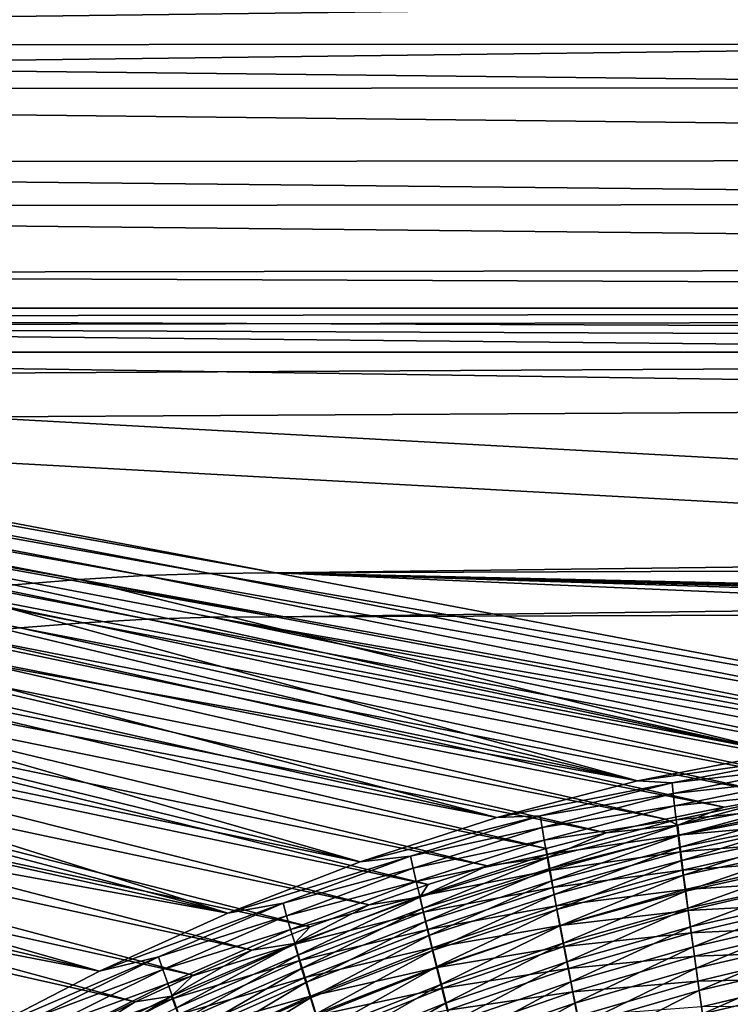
# Model space of a CAD drawing. Header units: metres. Extents: x -900 to 900, y -400 to 400.
# Tile 90 of 253: x -508 to -460, y 267 to 333. Entities that reach past the tile are written whole.
import ezdxf

# ---------------------------------------------------------------- set-up
doc = ezdxf.new("R2010")
doc.units = ezdxf.units.M

msp = doc.modelspace()

# ---------------------------------------------------------------- linework, layer by layer
at = {"layer": 'top'}
for points in [[(-665.332031, 331.521759, -87.090416), (-699.821045, 339.873474, -34.248688), (-0.734328, 339.873474, -34.248688)], [(-665.332031, 331.521759, -87.090416), (-0.734328, 339.873474, -34.248688), (-0.734328, 331.785187, -85.375465)], [(-0.734328, 336.912384, -33.767075), (-699.821045, 336.912384, -33.767075), (-665.351807, 328.560974, -86.605949)], [(-665.351807, 328.560974, -86.605949), (-0.734328, 328.819641, -84.922119), (-0.734328, 336.912384, -33.767075)], [(-0.734328, 324.140137, -136.572845), (-665.332031, 331.521759, -87.090416), (-0.734328, 331.785187, -85.375465)], [(-630.377197, 323.53772, -140.740814), (-665.332031, 331.521759, -87.090416), (-0.734328, 324.140137, -136.572845)], [(-0.734328, 321.170319, -136.148438), (-0.734328, 328.819641, -84.922119), (-665.351807, 328.560974, -86.605949)], [(-630.41095, 320.575531, -140.263382), (-0.734328, 321.170319, -136.148438), (-665.351807, 328.560974, -86.605949)], [(-0.734328, 316.939209, -187.835037), (-630.377197, 323.53772, -140.740814), (-0.734328, 324.140137, -136.572845)], [(-595.426453, 316.041077, -194.464172), (-630.377197, 323.53772, -140.740814), (-0.734328, 316.939209, -187.835037)], [(-0.734328, 313.965668, -187.437561), (-0.734328, 321.170319, -136.148438), (-630.41095, 320.575531, -140.263382)], [(-595.473328, 313.077728, -193.991104), (-0.734328, 313.965668, -187.437561), (-630.41095, 320.575531, -140.263382)], [(-0.734328, 313.707611, -211.955231), (-595.426453, 316.041077, -194.464172), (-0.734328, 316.939209, -187.835037)], [(-0.734328, 313.707611, -211.955231), (-584.056824, 313.707733, -211.954468), (-595.426453, 316.041077, -194.464172)], [(-0.734328, 310.733368, -211.562912), (-0.734328, 313.965668, -187.437561), (-595.473328, 313.077728, -193.991104)], [(-577.950684, 312.475922, -221.350586), (-584.056824, 313.707733, -211.954468), (-0.734328, 313.707611, -211.955231)], [(-0.734328, 310.183228, -239.156265), (-577.950684, 312.475922, -221.350586), (-0.734328, 313.707611, -211.955231)], [(-584.056824, 310.73349, -211.562149), (-0.734328, 310.733368, -211.562912), (-595.473328, 313.077728, -193.991104)], [(-350.277679, 310.183228, -239.156265), (-577.950684, 312.475922, -221.350586), (-0.734328, 310.183228, -239.156265)], [(-560.476746, 309.032806, -248.254044), (-577.950684, 312.475922, -221.350586), (-350.277679, 310.183228, -239.156265)], [(-560.523621, 306.053986, -247.80101), (-350.277679, 307.274475, -238.791992), (-584.056824, 310.73349, -211.562149)], [(-350.277679, 307.274475, -238.791992), (-0.734328, 310.733368, -211.562912), (-584.056824, 310.73349, -211.562149)], [(-560.476746, 309.032806, -248.254044), (-350.277679, 310.183228, -239.156265), (-350.277679, 297.508423, -341.914429)], [(-560.476746, 309.032806, -248.254044), (-490.559723, 295.788666, -355.920624), (-564.582886, 308.988403, -248.218857)], [(-490.559723, 295.788666, -355.920624), (-560.476746, 309.032806, -248.254044), (-350.277679, 297.508423, -341.914429)], [(-572.774475, 308.607025, -248.144714), (-503.894073, 295.327271, -355.758698), (-576.855164, 308.270081, -248.105911)], [(-568.682922, 308.846497, -248.182388), (-499.455353, 295.587982, -355.813049), (-572.774475, 308.607025, -248.144714)], [(-499.455353, 295.587982, -355.813049), (-503.894073, 295.327271, -355.758698), (-572.774475, 308.607025, -248.144714)], [(-564.582886, 308.988403, -248.218857), (-495.009674, 295.741791, -355.867035), (-568.682922, 308.846497, -248.182388)], [(-495.009674, 295.741791, -355.867035), (-499.455353, 295.587982, -355.813049), (-568.682922, 308.846497, -248.182388)], [(-490.559723, 295.788666, -355.920624), (-495.009674, 295.741791, -355.867035), (-564.582886, 308.988403, -248.218857)], [(-503.894073, 295.327271, -355.758698), (-508.323181, 294.959656, -355.704041), (-576.855164, 308.270081, -248.105911)], [(-350.277679, 294.524323, -341.557617), (-350.277679, 307.274475, -238.791992), (-560.523621, 306.053986, -247.80101)], [(-568.523743, 305.900177, -247.641144), (-572.516846, 305.67514, -247.560181), (-503.598602, 292.388824, -355.226379)], [(-564.526062, 306.03067, -247.721588), (-568.523743, 305.900177, -247.641144), (-499.262665, 292.634552, -355.324463)], [(-499.262665, 292.634552, -355.324463), (-568.523743, 305.900177, -247.641144), (-503.598602, 292.388824, -355.226379)], [(-490.579742, 292.788635, -355.518707), (-560.523621, 306.053986, -247.80101), (-564.526062, 306.03067, -247.721588)], [(-490.579742, 292.788635, -355.518707), (-564.526062, 306.03067, -247.721588), (-494.922607, 292.776733, -355.422913)], [(-494.922607, 292.776733, -355.422913), (-564.526062, 306.03067, -247.721588), (-499.262665, 292.634552, -355.324463)], [(-490.579742, 292.788635, -355.518707), (-350.277679, 294.524323, -341.557617), (-560.523621, 306.053986, -247.80101)], [(-572.516846, 305.67514, -247.560181), (-576.501587, 305.355957, -247.478745), (-507.927399, 292.039734, -355.128662)], [(-507.927399, 292.039734, -355.128662), (-576.501587, 305.355957, -247.478745), (-512.246155, 291.587463, -355.031403)], [(-503.598602, 292.388824, -355.226379), (-572.516846, 305.67514, -247.560181), (-507.927399, 292.039734, -355.128662)], [(-490.559723, 295.788666, -355.920624), (-350.277679, 297.508423, -341.914429), (-0.734328, 297.508423, -341.914429)], [(-0.734328, 297.508423, -341.914429), (-0.734328, 284.889893, -444.684113), (-490.559723, 295.788666, -355.920624)], [(-495.009674, 295.741791, -355.867035), (-441.235718, 285.274139, -440.829742), (-499.455353, 295.587982, -355.813049)], [(-490.559723, 295.788666, -355.920624), (-436.16037, 285.503845, -439.683838), (-495.009674, 295.741791, -355.867035)], [(-436.16037, 285.503845, -439.683838), (-441.235718, 285.274139, -440.829742), (-495.009674, 295.741791, -355.867035)], [(-0.734328, 284.889893, -444.684113), (-51.480598, 284.889893, -444.684113), (-490.559723, 295.788666, -355.920624)], [(-490.559723, 295.788666, -355.920624), (-51.480598, 284.889893, -444.684113), (-99.57016, 284.905273, -444.558716)], [(-99.57016, 284.905273, -444.558716), (-147.658585, 284.948761, -444.20462), (-490.559723, 295.788666, -355.920624)], [(-147.658585, 284.948761, -444.20462), (-243.830444, 285.09613, -443.004456), (-490.559723, 295.788666, -355.920624)], [(-490.559723, 295.788666, -355.920624), (-243.830444, 285.09613, -443.004456), (-436.16037, 285.503845, -439.683838)], [(-503.894073, 295.327271, -355.758698), (-456.245483, 283.58139, -444.066681), (-508.323181, 294.959656, -355.704041)], [(-499.455353, 295.587982, -355.813049), (-446.278656, 284.873779, -441.943024), (-503.894073, 295.327271, -355.758698)], [(-446.278656, 284.873779, -441.943024), (-456.245483, 283.58139, -444.066681), (-503.894073, 295.327271, -355.758698)], [(-441.235718, 285.274139, -440.829742), (-446.278656, 284.873779, -441.943024), (-499.455353, 295.587982, -355.813049)], [(-466.016052, 281.670502, -446.044952), (-517.142151, 293.904297, -355.594025), (-512.740112, 294.48526, -355.649139)], [(-508.323181, 294.959656, -355.704041), (-456.245483, 283.58139, -444.066681), (-512.740112, 294.48526, -355.649139)], [(-512.740112, 294.48526, -355.649139), (-456.245483, 283.58139, -444.066681), (-466.016052, 281.670502, -446.044952)], [(-0.734328, 294.453064, -341.548859), (-350.277679, 294.524323, -341.557617), (-490.579742, 292.788635, -355.518707)], [(-436.16037, 282.526184, -439.318207), (-0.734328, 294.453064, -341.548859), (-490.579742, 292.788635, -355.518707)], [(-466.016052, 281.670502, -446.044952), (-521.526733, 293.21698, -355.538727), (-517.142151, 293.904297, -355.594025)], [(-525.891235, 292.423645, -355.483307), (-521.526733, 293.21698, -355.538727), (-466.016052, 281.670502, -446.044952)], [(-530.233032, 291.524658, -355.427856), (-525.891235, 292.423645, -355.483307), (-475.550812, 279.189728, -447.868408)], [(-475.550812, 279.189728, -447.868408), (-525.891235, 292.423645, -355.483307), (-466.016052, 281.670502, -446.044952)], [(-507.927399, 292.039734, -355.128662), (-451.84906, 281.2547, -442.657562), (-503.598602, 292.388824, -355.226379)], [(-503.598602, 292.388824, -355.226379), (-447.810059, 281.743347, -441.822235), (-499.262665, 292.634552, -355.324463)], [(-451.84906, 281.2547, -442.657562), (-447.810059, 281.743347, -441.822235), (-503.598602, 292.388824, -355.226379)], [(-499.262665, 292.634552, -355.324463), (-443.851227, 282.113922, -440.986816), (-494.922607, 292.776733, -355.422913)], [(-447.810059, 281.743347, -441.822235), (-443.851227, 282.113922, -440.986816), (-499.262665, 292.634552, -355.324463)], [(-436.16037, 282.526184, -439.318207), (-490.579742, 292.788635, -355.518707), (-494.922607, 292.776733, -355.422913)], [(-443.851227, 282.113922, -440.986816), (-439.969177, 282.372925, -440.151886), (-494.922607, 292.776733, -355.422913)], [(-494.922607, 292.776733, -355.422913), (-439.969177, 282.372925, -440.151886), (-436.16037, 282.526184, -439.318207)], [(-512.246155, 291.587463, -355.031403), (-455.971893, 280.640747, -443.491974), (-507.927399, 292.039734, -355.128662)], [(-455.971893, 280.640747, -443.491974), (-451.84906, 281.2547, -442.657562), (-507.927399, 292.039734, -355.128662)], [(-534.549561, 290.520477, -355.372345), (-530.233032, 291.524658, -355.427856), (-475.550812, 279.189728, -447.868408)], [(-520.844238, 290.373688, -354.838562), (-464.112976, 279.08609, -445.083496), (-516.552551, 291.032104, -354.934662)], [(-516.552551, 291.032104, -354.934662), (-460.133179, 279.902985, -444.314972), (-512.246155, 291.587463, -355.031403)], [(-464.112976, 279.08609, -445.083496), (-460.133179, 279.902985, -444.314972), (-516.552551, 291.032104, -354.934662)], [(-460.133179, 279.902985, -444.314972), (-455.971893, 280.640747, -443.491974), (-512.246155, 291.587463, -355.031403)], [(-484.823364, 276.185059, -449.536957), (-538.838257, 289.411652, -355.316864), (-534.549561, 290.520477, -355.372345)], [(-475.550812, 279.189728, -447.868408), (-484.823364, 276.185059, -449.536957), (-534.549561, 290.520477, -355.372345)], [(-525.11908, 289.612335, -354.743195), (-468.145172, 278.146912, -445.843018), (-520.844238, 290.373688, -354.838562)], [(-468.145172, 278.146912, -445.843018), (-464.112976, 279.08609, -445.083496), (-520.844238, 290.373688, -354.838562)], [(-538.838257, 289.411652, -355.316864), (-484.823364, 276.185059, -449.536957), (-543.096619, 288.19873, -355.261475)], [(-529.374756, 288.748077, -354.648651), (-472.204041, 277.087616, -446.587646), (-525.11908, 289.612335, -354.743195)], [(-472.204041, 277.087616, -446.587646), (-468.145172, 278.146912, -445.843018), (-525.11908, 289.612335, -354.743195)], [(-533.608887, 287.781006, -354.554993), (-476.219788, 275.927094, -447.304779), (-529.374756, 288.748077, -354.648651)], [(-476.219788, 275.927094, -447.304779), (-472.204041, 277.087616, -446.587646), (-529.374756, 288.748077, -354.648651)], [(-543.096619, 288.19873, -355.261475), (-493.817719, 272.699036, -451.056763), (-547.32196, 286.882385, -355.206177)], [(-484.823364, 276.185059, -449.536957), (-493.817719, 272.699036, -451.056763), (-543.096619, 288.19873, -355.261475)], [(-537.819092, 286.711273, -354.462341), (-480.228851, 274.657043, -448.001709), (-533.608887, 287.781006, -354.554993)], [(-480.228851, 274.657043, -448.001709), (-476.219788, 275.927094, -447.304779), (-533.608887, 287.781006, -354.554993)], [(-493.817719, 272.699036, -451.056763), (-551.511902, 285.463348, -355.151062), (-547.32196, 286.882385, -355.206177)], [(-542.00293, 285.538971, -354.370697), (-484.228271, 273.27887, -448.678314), (-537.819092, 286.711273, -354.462341)], [(-484.228271, 273.27887, -448.678314), (-480.228851, 274.657043, -448.001709), (-537.819092, 286.711273, -354.462341)], [(-555.66394, 283.942352, -355.09613), (-551.511902, 285.463348, -355.151062), (-493.817719, 272.699036, -451.056763)], [(-546.158142, 284.264252, -354.280151), (-488.216522, 271.793396, -449.334778), (-542.00293, 285.538971, -354.370697)], [(-488.216522, 271.793396, -449.334778), (-484.228271, 273.27887, -448.678314), (-542.00293, 285.538971, -354.370697)], [(-559.775513, 282.320282, -355.041473), (-555.66394, 283.942352, -355.09613), (-502.52182, 268.770874, -452.434357)], [(-502.52182, 268.770874, -452.434357), (-555.66394, 283.942352, -355.09613), (-493.817719, 272.699036, -451.056763)], [(-550.282166, 282.887268, -354.190765), (-492.189819, 270.20224, -449.970917), (-546.158142, 284.264252, -354.280151)], [(-492.189819, 270.20224, -449.970917), (-488.216522, 271.793396, -449.334778), (-546.158142, 284.264252, -354.280151)], [(-466.016052, 281.670502, -446.044952), (-456.245483, 283.58139, -444.066681), (-454.592987, 283.273041, -446.335358)], [(-466.016052, 281.670502, -446.044952), (-454.592987, 283.273041, -446.335358), (-463.670349, 281.548553, -448.119812)], [(-463.670349, 281.548553, -448.119812), (-454.592987, 283.273041, -446.335358), (-454.566132, 282.595795, -448.923615)], [(-563.844238, 280.598022, -354.987091), (-559.775513, 282.320282, -355.041473), (-502.52182, 268.770874, -452.434357)], [(-554.372742, 281.408081, -354.102631), (-496.151764, 268.503815, -450.587646), (-550.282166, 282.887268, -354.190765)], [(-496.151764, 268.503815, -450.587646), (-492.189819, 270.20224, -449.970917), (-550.282166, 282.887268, -354.190765)], [(-463.670349, 281.548553, -448.119812), (-454.566132, 282.595795, -448.923615), (-463.594757, 280.81427, -450.624908)], [(-463.594757, 280.81427, -450.624908), (-454.566132, 282.595795, -448.923615), (-454.526917, 281.808319, -451.484436)], [(-475.550812, 279.189728, -447.868408), (-466.016052, 281.670502, -446.044952), (-463.670349, 281.548553, -448.119812)], [(-463.594757, 280.81427, -450.624908), (-454.526917, 281.808319, -451.484436), (-463.50177, 279.976593, -453.100586)], [(-463.50177, 279.976593, -453.100586), (-454.526917, 281.808319, -451.484436), (-454.475433, 280.912506, -454.012299)], [(-558.427368, 279.826813, -354.015778), (-500.094452, 266.701141, -451.184113), (-554.372742, 281.408081, -354.102631)], [(-500.094452, 266.701141, -451.184113), (-496.151764, 268.503815, -450.587646), (-554.372742, 281.408081, -354.102631)], [(-475.550812, 279.189728, -447.868408), (-463.670349, 281.548553, -448.119812), (-472.621979, 279.306519, -449.791107)], [(-472.621979, 279.306519, -449.791107), (-463.670349, 281.548553, -448.119812), (-463.594757, 280.81427, -450.624908)], [(-502.52182, 268.770874, -452.434357), (-510.928345, 264.434814, -453.677765), (-563.844238, 280.598022, -354.987091)], [(-472.621979, 279.306519, -449.791107), (-463.594757, 280.81427, -450.624908), (-472.492859, 278.52594, -452.216187)], [(-472.492859, 278.52594, -452.216187), (-463.594757, 280.81427, -450.624908), (-463.50177, 279.976593, -453.100586)], [(-463.50177, 279.976593, -453.100586), (-454.475433, 280.912506, -454.012299), (-463.391602, 279.037476, -455.541809)], [(-463.391602, 279.037476, -455.541809), (-454.475433, 280.912506, -454.012299), (-454.411835, 279.910217, -456.50177)], [(-454.328491, 280.363098, -445.652985), (-455.971893, 280.640747, -443.491974), (-463.276154, 278.674255, -447.351044)], [(-455.971893, 280.640747, -443.491974), (-460.133179, 279.902985, -444.314972), (-463.276154, 278.674255, -447.351044)], [(-454.328491, 280.363098, -445.652985), (-463.276154, 278.674255, -447.351044), (-463.203735, 277.97464, -449.735535)], [(-454.302612, 279.717865, -448.116852), (-454.328491, 280.363098, -445.652985), (-463.203735, 277.97464, -449.735535)], [(-562.443665, 278.143829, -353.930298), (-504.015686, 264.794922, -451.760284), (-558.427368, 279.826813, -354.015778)], [(-504.015686, 264.794922, -451.760284), (-500.094452, 266.701141, -451.184113), (-558.427368, 279.826813, -354.015778)], [(-472.492859, 278.52594, -452.216187), (-463.50177, 279.976593, -453.100586), (-472.342041, 277.648621, -454.610291)], [(-472.342041, 277.648621, -454.610291), (-463.50177, 279.976593, -453.100586), (-463.391602, 279.037476, -455.541809)], [(-463.276154, 278.674255, -447.351044), (-460.133179, 279.902985, -444.314972), (-464.112976, 279.08609, -445.083496)], [(-463.391602, 279.037476, -455.541809), (-454.411835, 279.910217, -456.50177), (-463.264465, 277.998749, -457.943542)], [(-463.264465, 277.998749, -457.943542), (-454.411835, 279.910217, -456.50177), (-454.336212, 278.803345, -458.947357)], [(-454.302612, 279.717865, -448.116852), (-463.203735, 277.97464, -449.735535), (-463.114685, 277.176666, -452.091949)], [(-454.264923, 278.967712, -450.554535), (-454.302612, 279.717865, -448.116852), (-463.114685, 277.176666, -452.091949)], [(-484.823364, 276.185059, -449.536957), (-472.621979, 279.306519, -449.791107), (-481.427094, 276.575439, -451.343445)], [(-484.823364, 276.185059, -449.536957), (-475.550812, 279.189728, -447.868408), (-472.621979, 279.306519, -449.791107)], [(-481.427094, 276.575439, -451.343445), (-472.621979, 279.306519, -449.791107), (-472.492859, 278.52594, -452.216187)], [(-472.342041, 277.648621, -454.610291), (-463.391602, 279.037476, -455.541809), (-472.169861, 276.676453, -456.968781)], [(-472.169861, 276.676453, -456.968781), (-463.391602, 279.037476, -455.541809), (-463.264465, 277.998749, -457.943542)], [(-464.112976, 279.08609, -445.083496), (-468.145172, 278.146912, -445.843018), (-463.276154, 278.674255, -447.351044)], [(-481.427094, 276.575439, -451.343445), (-472.492859, 278.52594, -452.216187), (-481.241669, 275.758881, -453.692444)], [(-481.241669, 275.758881, -453.692444), (-472.492859, 278.52594, -452.216187), (-472.342041, 277.648621, -454.610291)], [(-468.145172, 278.146912, -445.843018), (-472.100098, 276.47522, -448.940277), (-463.276154, 278.674255, -447.351044)], [(-463.276154, 278.674255, -447.351044), (-472.100098, 276.47522, -448.940277), (-471.976501, 275.731537, -451.248383)], [(-463.276154, 278.674255, -447.351044), (-471.976501, 275.731537, -451.248383), (-463.203735, 277.97464, -449.735535)], [(-463.264465, 277.998749, -457.943542), (-454.336212, 278.803345, -458.947357), (-463.120575, 276.862305, -460.30072)], [(-463.120575, 276.862305, -460.30072), (-454.336212, 278.803345, -458.947357), (-454.248627, 277.593811, -461.343567)], [(-454.264923, 278.967712, -450.554535), (-463.114685, 277.176666, -452.091949), (-463.009216, 276.282104, -454.415588)], [(-454.215576, 278.114471, -452.960876), (-454.264923, 278.967712, -450.554535), (-463.009216, 276.282104, -454.415588)], [(-562.443665, 278.143829, -353.930298), (-507.930725, 262.77652, -452.318695), (-504.015686, 264.794922, -451.760284)], [(-481.241669, 275.758881, -453.692444), (-472.342041, 277.648621, -454.610291), (-481.030884, 274.851898, -456.009247)], [(-481.030884, 274.851898, -456.009247), (-472.342041, 277.648621, -454.610291), (-472.169861, 276.676453, -456.968781)], [(-468.145172, 278.146912, -445.843018), (-472.204041, 277.087616, -446.587646), (-472.100098, 276.47522, -448.940277)], [(-472.169861, 276.676453, -456.968781), (-463.264465, 277.998749, -457.943542), (-471.976654, 275.611237, -459.287018)], [(-471.976654, 275.611237, -459.287018), (-463.264465, 277.998749, -457.943542), (-463.120575, 276.862305, -460.30072)], [(-463.203735, 277.97464, -449.735535), (-471.976501, 275.731537, -451.248383), (-471.832214, 274.895813, -453.527008)], [(-463.114685, 277.176666, -452.091949), (-463.203735, 277.97464, -449.735535), (-471.832214, 274.895813, -453.527008)], [(-463.009216, 276.282104, -454.415588), (-462.887573, 275.292816, -456.701569), (-454.215576, 278.114471, -452.960876)], [(-462.887573, 275.292816, -456.701569), (-454.154602, 277.159882, -455.330627), (-454.215576, 278.114471, -452.960876)], [(-472.204041, 277.087616, -446.587646), (-476.219788, 275.927094, -447.304779), (-472.100098, 276.47522, -448.940277)], [(-463.114685, 277.176666, -452.091949), (-471.832214, 274.895813, -453.527008), (-471.667572, 273.969818, -455.771698)], [(-463.009216, 276.282104, -454.415588), (-463.114685, 277.176666, -452.091949), (-471.667572, 273.969818, -455.771698)], [(-463.120575, 276.862305, -460.30072), (-454.248627, 277.593811, -461.343567), (-462.960175, 275.630096, -462.608337)], [(-462.960175, 275.630096, -462.608337), (-454.248627, 277.593811, -461.343567), (-454.149261, 276.283508, -463.684967)], [(-454.154602, 277.159882, -455.330627), (-462.887573, 275.292816, -456.701569), (-462.749939, 274.210541, -458.94516)], [(-454.082153, 276.105774, -457.6586), (-454.154602, 277.159882, -455.330627), (-462.749939, 274.210541, -458.94516)], [(-493.817719, 272.699036, -451.056763), (-481.427094, 276.575439, -451.343445), (-490.066193, 273.379852, -452.776703)], [(-493.817719, 272.699036, -451.056763), (-484.823364, 276.185059, -449.536957), (-481.427094, 276.575439, -451.343445)], [(-490.066193, 273.379852, -452.776703), (-481.427094, 276.575439, -451.343445), (-481.241669, 275.758881, -453.692444)], [(-481.030884, 274.851898, -456.009247), (-472.169861, 276.676453, -456.968781), (-480.795135, 273.856323, -458.289612)], [(-480.795135, 273.856323, -458.289612), (-472.169861, 276.676453, -456.968781), (-471.976654, 275.611237, -459.287018)], [(-472.100098, 276.47522, -448.940277), (-476.219788, 275.927094, -447.304779), (-480.779694, 273.794037, -450.415192)], [(-472.100098, 276.47522, -448.940277), (-480.779694, 273.794037, -450.415192), (-480.602386, 273.016144, -452.650787)], [(-472.100098, 276.47522, -448.940277), (-480.602386, 273.016144, -452.650787), (-471.976501, 275.731537, -451.248383)], [(-471.976654, 275.611237, -459.287018), (-463.120575, 276.862305, -460.30072), (-471.762726, 274.454926, -461.560333)], [(-471.762726, 274.454926, -461.560333), (-463.120575, 276.862305, -460.30072), (-462.960175, 275.630096, -462.608337)], [(-490.066193, 273.379852, -452.776703), (-481.241669, 275.758881, -453.692444), (-489.823029, 272.536896, -455.053955)], [(-489.823029, 272.536896, -455.053955), (-481.241669, 275.758881, -453.692444), (-481.030884, 274.851898, -456.009247)], [(-476.219788, 275.927094, -447.304779), (-480.228851, 274.657043, -448.001709), (-480.779694, 273.794037, -450.415192)], [(-471.976501, 275.731537, -451.248383), (-480.602386, 273.016144, -452.650787), (-480.400848, 272.152222, -454.855713)], [(-471.832214, 274.895813, -453.527008), (-471.976501, 275.731537, -451.248383), (-480.400848, 272.152222, -454.855713)], [(-471.667572, 273.969818, -455.771698), (-471.482819, 272.955353, -457.978058), (-463.009216, 276.282104, -454.415588)], [(-471.482819, 272.955353, -457.978058), (-462.887573, 275.292816, -456.701569), (-463.009216, 276.282104, -454.415588)], [(-462.960175, 275.630096, -462.608337), (-454.149261, 276.283508, -463.684967), (-462.783447, 274.303986, -464.861359)], [(-462.783447, 274.303986, -464.861359), (-454.149261, 276.283508, -463.684967), (-454.038177, 274.874512, -465.966339)], [(-454.082153, 276.105774, -457.6586), (-462.749939, 274.210541, -458.94516), (-462.596527, 273.03714, -461.141571)], [(-453.998322, 274.953949, -459.939545), (-454.082153, 276.105774, -457.6586), (-462.596527, 273.03714, -461.141571)], [(-480.795135, 273.856323, -458.289612), (-471.976654, 275.611237, -459.287018), (-480.534882, 272.774017, -460.529175)], [(-480.534882, 272.774017, -460.529175), (-471.976654, 275.611237, -459.287018), (-471.762726, 274.454926, -461.560333)], [(-471.762726, 274.454926, -461.560333), (-462.960175, 275.630096, -462.608337), (-471.528442, 273.209351, -463.784119)], [(-471.528442, 273.209351, -463.784119), (-462.960175, 275.630096, -462.608337), (-462.783447, 274.303986, -464.861359)], [(-462.887573, 275.292816, -456.701569), (-471.482819, 272.955353, -457.978058), (-471.278351, 271.854187, -460.141663)], [(-462.749939, 274.210541, -458.94516), (-462.887573, 275.292816, -456.701569), (-471.278351, 271.854187, -460.141663)], [(-489.823029, 272.536896, -455.053955), (-481.030884, 274.851898, -456.009247), (-489.551331, 271.609528, -457.298126)], [(-489.551331, 271.609528, -457.298126), (-481.030884, 274.851898, -456.009247), (-480.795135, 273.856323, -458.289612)], [(-480.779694, 273.794037, -450.415192), (-480.228851, 274.657043, -448.001709), (-484.228271, 273.27887, -448.678314)], [(-480.534882, 272.774017, -460.529175), (-471.762726, 274.454926, -461.560333), (-480.250549, 271.606781, -462.723724)], [(-471.832214, 274.895813, -453.527008), (-480.400848, 272.152222, -454.855713), (-480.175537, 271.204041, -457.025909)], [(-480.250549, 271.606781, -462.723724), (-471.762726, 274.454926, -461.560333), (-471.528442, 273.209351, -463.784119)], [(-471.667572, 273.969818, -455.771698), (-471.832214, 274.895813, -453.527008), (-480.175537, 271.204041, -457.025909)], [(-462.783447, 274.303986, -464.861359), (-454.038177, 274.874512, -465.966339), (-462.590698, 272.886017, -467.055023)], [(-453.998322, 274.953949, -459.939545), (-462.596527, 273.03714, -461.141571), (-462.427582, 271.774384, -463.28598)], [(-462.590698, 272.886017, -467.055023), (-454.038177, 274.874512, -465.966339), (-453.91568, 273.369812, -468.183899)], [(-453.903229, 273.706207, -462.168304), (-453.998322, 274.953949, -459.939545), (-462.427582, 271.774384, -463.28598)], [(-489.551331, 271.609528, -457.298126), (-480.795135, 273.856323, -458.289612), (-489.251556, 270.599548, -459.505219)], [(-480.779694, 273.794037, -450.415192), (-484.228271, 273.27887, -448.678314), (-489.295837, 270.654755, -451.77597)], [(-489.295837, 270.654755, -451.77597), (-489.063446, 269.851837, -453.943207), (-480.779694, 273.794037, -450.415192)], [(-489.251556, 270.599548, -459.505219), (-480.795135, 273.856323, -458.289612), (-480.534882, 272.774017, -460.529175)], [(-480.779694, 273.794037, -450.415192), (-489.063446, 269.851837, -453.943207), (-480.602386, 273.016144, -452.650787)], [(-471.667572, 273.969818, -455.771698), (-480.175537, 271.204041, -457.025909), (-479.926819, 270.17337, -459.157288)], [(-471.482819, 272.955353, -457.978058), (-471.667572, 273.969818, -455.771698), (-479.926819, 270.17337, -459.157288)], [(-471.528442, 273.209351, -463.784119), (-462.783447, 274.303986, -464.861359), (-471.274109, 271.876404, -465.953735)], [(-462.749939, 274.210541, -458.94516), (-471.278351, 271.854187, -460.141663), (-471.054413, 270.668121, -462.258087)], [(-471.274109, 271.876404, -465.953735), (-462.783447, 274.303986, -464.861359), (-462.590698, 272.886017, -467.055023)], [(-462.596527, 273.03714, -461.141571), (-462.749939, 274.210541, -458.94516), (-471.054413, 270.668121, -462.258087)], [(-453.903229, 273.706207, -462.168304), (-462.427582, 271.774384, -463.28598), (-462.243286, 270.424255, -465.373871)], [(-453.903229, 273.706207, -462.168304), (-462.243286, 270.424255, -465.373871), (-453.796936, 272.364563, -464.339935)], [(-502.52182, 268.770874, -452.434357), (-490.066193, 273.379852, -452.776703), (-498.520721, 269.741791, -454.094238)], [(-502.52182, 268.770874, -452.434357), (-493.817719, 272.699036, -451.056763), (-490.066193, 273.379852, -452.776703)], [(-498.520721, 269.741791, -454.094238), (-490.066193, 273.379852, -452.776703), (-489.823029, 272.536896, -455.053955)], [(-484.228271, 273.27887, -448.678314), (-488.216522, 271.793396, -449.334778), (-489.295837, 270.654755, -451.77597)], [(-480.602386, 273.016144, -452.650787), (-489.063446, 269.851837, -453.943207), (-488.803802, 268.968628, -456.078888)], [(-480.400848, 272.152222, -454.855713), (-480.602386, 273.016144, -452.650787), (-488.803802, 268.968628, -456.078888)], [(-480.250549, 271.606781, -462.723724), (-471.528442, 273.209351, -463.784119), (-479.942596, 270.356506, -464.868896)], [(-479.942596, 270.356506, -464.868896), (-471.528442, 273.209351, -463.784119), (-471.274109, 271.876404, -465.953735)], [(-462.596527, 273.03714, -461.141571), (-471.054413, 270.668121, -462.258087), (-470.811371, 269.398956, -464.322906)], [(-462.427582, 271.774384, -463.28598), (-462.596527, 273.03714, -461.141571), (-470.811371, 269.398956, -464.322906)], [(-453.91568, 273.369812, -468.183899), (-462.382263, 271.379089, -469.185822), (-462.590698, 272.886017, -467.055023)], [(-453.782043, 271.772644, -470.334076), (-462.382263, 271.379089, -469.185822), (-453.91568, 273.369812, -468.183899)], [(-498.520721, 269.741791, -454.094238), (-489.823029, 272.536896, -455.053955), (-498.219177, 268.881287, -456.304291)], [(-498.219177, 268.881287, -456.304291), (-489.823029, 272.536896, -455.053955), (-489.551331, 271.609528, -457.298126)], [(-489.251556, 270.599548, -459.505219), (-480.534882, 272.774017, -460.529175), (-488.924316, 269.508728, -461.671234)], [(-488.924316, 269.508728, -461.671234), (-480.534882, 272.774017, -460.529175), (-480.250549, 271.606781, -462.723724)], [(-471.482819, 272.955353, -457.978058), (-479.926819, 270.17337, -459.157288), (-479.655151, 269.06192, -461.245758)], [(-471.278351, 271.854187, -460.141663), (-471.482819, 272.955353, -457.978058), (-479.655151, 269.06192, -461.245758)], [(-462.590698, 272.886017, -467.055023), (-471.000122, 270.45813, -468.064789), (-471.274109, 271.876404, -465.953735)], [(-462.382263, 271.379089, -469.185822), (-471.000122, 270.45813, -468.064789), (-462.590698, 272.886017, -467.055023)], [(-453.796936, 272.364563, -464.339935), (-462.243286, 270.424255, -465.373871), (-462.044067, 268.989441, -467.401947)], [(-453.679749, 270.931824, -466.450775), (-453.796936, 272.364563, -464.339935), (-462.044067, 268.989441, -467.401947)], [(-489.295837, 270.654755, -451.77597), (-488.216522, 271.793396, -449.334778), (-492.189819, 270.20224, -449.970917)], [(-480.400848, 272.152222, -454.855713), (-488.803802, 268.968628, -456.078888), (-488.517426, 268.006805, -458.179291)], [(-480.175537, 271.204041, -457.025909), (-480.400848, 272.152222, -454.855713), (-488.517426, 268.006805, -458.179291)], [(-471.274109, 271.876404, -465.953735), (-479.61142, 269.024963, -466.960449), (-479.942596, 270.356506, -464.868896)], [(-471.278351, 271.854187, -460.141663), (-479.655151, 269.06192, -461.245758), (-479.360931, 267.871429, -463.287262)], [(-471.000122, 270.45813, -468.064789), (-479.61142, 269.024963, -466.960449), (-471.274109, 271.876404, -465.953735)], [(-471.054413, 270.668121, -462.258087), (-471.278351, 271.854187, -460.141663), (-479.360931, 267.871429, -463.287262)], [(-462.427582, 271.774384, -463.28598), (-470.811371, 269.398956, -464.322906), (-470.549561, 268.048584, -466.332031)], [(-462.427582, 271.774384, -463.28598), (-470.549561, 268.048584, -466.332031), (-462.243286, 270.424255, -465.373871)], [(-462.382263, 271.379089, -469.185822), (-453.782043, 271.772644, -470.334076), (-462.158661, 269.786163, -471.250549)], [(-462.158661, 269.786163, -471.250549), (-453.782043, 271.772644, -470.334076), (-453.637512, 270.086151, -472.413391)], [(-498.219177, 268.881287, -456.304291), (-489.551331, 271.609528, -457.298126), (-497.886383, 267.942047, -458.48053)], [(-497.886383, 267.942047, -458.48053), (-489.551331, 271.609528, -457.298126), (-489.251556, 270.599548, -459.505219)], [(-488.924316, 269.508728, -461.671234), (-480.250549, 271.606781, -462.723724), (-488.570099, 268.338837, -463.792206)], [(-488.570099, 268.338837, -463.792206), (-480.250549, 271.606781, -462.723724), (-479.942596, 270.356506, -464.868896)], [(-480.175537, 271.204041, -457.025909), (-488.517426, 268.006805, -458.179291), (-488.204803, 266.968109, -460.24057)], [(-480.175537, 271.204041, -457.025909), (-488.204803, 266.968109, -460.24057), (-479.926819, 270.17337, -459.157288)], [(-471.000122, 270.45813, -468.064789), (-462.382263, 271.379089, -469.185822), (-470.70697, 268.957153, -470.114075)], [(-470.70697, 268.957153, -470.114075), (-462.382263, 271.379089, -469.185822), (-462.158661, 269.786163, -471.250549)], [(-497.886383, 267.942047, -458.48053), (-489.251556, 270.599548, -459.505219), (-497.522858, 266.925812, -460.619263)], [(-497.342133, 266.25946, -455.12915), (-489.295837, 270.654755, -451.77597), (-497.630188, 267.07901, -453.02594)], [(-489.295837, 270.654755, -451.77597), (-492.189819, 270.20224, -449.970917), (-497.630188, 267.07901, -453.02594)], [(-497.522858, 266.925812, -460.619263), (-489.251556, 270.599548, -459.505219), (-488.924316, 269.508728, -461.671234)], [(-489.063446, 269.851837, -453.943207), (-489.295837, 270.654755, -451.77597), (-497.342133, 266.25946, -455.12915)], [(-479.942596, 270.356506, -464.868896), (-488.189423, 267.091675, -465.864136), (-488.570099, 268.338837, -463.792206)], [(-479.61142, 269.024963, -466.960449), (-488.189423, 267.091675, -465.864136), (-479.942596, 270.356506, -464.868896)], [(-479.61142, 269.024963, -466.960449), (-471.000122, 270.45813, -468.064789), (-479.257507, 267.614166, -468.994324)], [(-471.054413, 270.668121, -462.258087), (-479.360931, 267.871429, -463.287262), (-479.044586, 266.603699, -465.277679)], [(-479.257507, 267.614166, -468.994324), (-471.000122, 270.45813, -468.064789), (-470.70697, 268.957153, -470.114075)], [(-470.811371, 269.398956, -464.322906), (-471.054413, 270.668121, -462.258087), (-479.044586, 266.603699, -465.277679)], [(-462.243286, 270.424255, -465.373871), (-470.549561, 268.048584, -466.332031), (-470.26947, 266.619537, -468.282349)], [(-462.243286, 270.424255, -465.373871), (-470.26947, 266.619537, -468.282349), (-462.044067, 268.989441, -467.401947)], [(-453.679749, 270.931824, -466.450775), (-462.044067, 268.989441, -467.401947), (-461.830322, 267.472809, -469.367096)], [(-453.55191, 269.411072, -468.497498), (-453.679749, 270.931824, -466.450775), (-461.830322, 267.472809, -469.367096)], [(-510.928345, 264.434814, -453.677765), (-498.520721, 269.741791, -454.094238), (-506.772003, 265.683319, -455.29953)], [(-510.928345, 264.434814, -453.677765), (-502.52182, 268.770874, -452.434357), (-498.520721, 269.741791, -454.094238)], [(-506.772003, 265.683319, -455.29953), (-498.520721, 269.741791, -454.094238), (-498.219177, 268.881287, -456.304291)], [(-497.630188, 267.07901, -453.02594), (-492.189819, 270.20224, -449.970917), (-496.151764, 268.503815, -450.587646)], [(-497.024231, 265.365051, -457.200165), (-489.063446, 269.851837, -453.943207), (-497.342133, 266.25946, -455.12915)], [(-488.803802, 268.968628, -456.078888), (-489.063446, 269.851837, -453.943207), (-497.024231, 265.365051, -457.200165)], [(-479.926819, 270.17337, -459.157288), (-488.204803, 266.968109, -460.24057), (-487.866486, 265.854248, -462.258942)], [(-479.655151, 269.06192, -461.245758), (-479.926819, 270.17337, -459.157288), (-487.866486, 265.854248, -462.258942)], [(-470.70697, 268.957153, -470.114075), (-462.158661, 269.786163, -471.250549), (-470.395264, 267.376343, -472.098633)], [(-470.395264, 267.376343, -472.098633), (-462.158661, 269.786163, -471.250549), (-461.920258, 268.110291, -473.246002)], [(-462.158661, 269.786163, -471.250549), (-453.637512, 270.086151, -472.413391), (-461.920258, 268.110291, -473.246002)], [(-461.920258, 268.110291, -473.246002), (-453.637512, 270.086151, -472.413391), (-453.482391, 268.313568, -474.418274)], [(-488.924316, 269.508728, -461.671234), (-497.129272, 265.834259, -462.716797), (-497.522858, 266.925812, -460.619263)], [(-497.129272, 265.834259, -462.716797), (-488.924316, 269.508728, -461.671234), (-488.570099, 268.338837, -463.792206)], [(-488.189423, 267.091675, -465.864136), (-479.61142, 269.024963, -466.960449), (-487.782837, 265.769043, -467.883087)], [(-479.655151, 269.06192, -461.245758), (-487.866486, 265.854248, -462.258942), (-487.50293, 264.66687, -464.230652)], [(-487.782837, 265.769043, -467.883087), (-479.61142, 269.024963, -466.960449), (-479.257507, 267.614166, -468.994324)], [(-479.360931, 267.871429, -463.287262), (-479.655151, 269.06192, -461.245758), (-487.50293, 264.66687, -464.230652)], [(-470.811371, 269.398956, -464.322906), (-479.044586, 266.603699, -465.277679), (-478.706543, 265.260559, -467.213226)], [(-470.811371, 269.398956, -464.322906), (-478.706543, 265.260559, -467.213226), (-470.549561, 268.048584, -466.332031)], [(-462.044067, 268.989441, -467.401947), (-470.26947, 266.619537, -468.282349), (-469.97168, 265.114563, -470.171021)], [(-461.830322, 267.472809, -469.367096), (-462.044067, 268.989441, -467.401947), (-469.97168, 265.114563, -470.171021)], [(-461.830322, 267.472809, -469.367096), (-461.602509, 265.877258, -471.266296), (-453.55191, 269.411072, -468.497498)], [(-461.602509, 265.877258, -471.266296), (-453.413696, 267.805359, -470.476746), (-453.55191, 269.411072, -468.497498)], [(-506.772003, 265.683319, -455.29953), (-498.219177, 268.881287, -456.304291), (-506.412354, 264.813293, -457.446991)], [(-506.412354, 264.813293, -457.446991), (-498.219177, 268.881287, -456.304291), (-497.886383, 267.942047, -458.48053)], [(-496.151764, 268.503815, -450.587646), (-500.094452, 266.701141, -451.184113), (-497.630188, 267.07901, -453.02594)], [(-488.570099, 268.338837, -463.792206), (-496.706238, 264.669159, -464.76944), (-497.129272, 265.834259, -462.716797)], [(-496.677063, 264.3974, -459.235474), (-488.803802, 268.968628, -456.078888), (-497.024231, 265.365051, -457.200165)], [(-488.189423, 267.091675, -465.864136), (-496.706238, 264.669159, -464.76944), (-488.570099, 268.338837, -463.792206)], [(-488.517426, 268.006805, -458.179291), (-488.803802, 268.968628, -456.078888), (-496.677063, 264.3974, -459.235474)], [(-479.257507, 267.614166, -468.994324), (-470.70697, 268.957153, -470.114075), (-478.8815, 266.126617, -470.96759)], [(-478.8815, 266.126617, -470.96759), (-470.70697, 268.957153, -470.114075), (-470.395264, 267.376343, -472.098633)], [(-461.920258, 268.110291, -473.246002), (-453.482391, 268.313568, -474.418274), (-461.667511, 266.354431, -475.168915)], [(-461.667511, 266.354431, -475.168915), (-453.482391, 268.313568, -474.418274), (-453.316986, 266.458099, -476.345215)], [(-506.412354, 264.813293, -457.446991), (-497.886383, 267.942047, -458.48053), (-506.019012, 263.869873, -459.56012)], [(-506.019012, 263.869873, -459.56012), (-497.886383, 267.942047, -458.48053), (-497.522858, 266.925812, -460.619263)], [(-496.301239, 263.358154, -461.231537), (-488.517426, 268.006805, -458.179291), (-496.677063, 264.3974, -459.235474)], [(-488.204803, 266.968109, -460.24057), (-488.517426, 268.006805, -458.179291), (-496.301239, 263.358154, -461.231537)], [(-479.360931, 267.871429, -463.287262), (-487.50293, 264.66687, -464.230652), (-487.114685, 263.407715, -466.151917)], [(-479.044586, 266.603699, -465.277679), (-479.360931, 267.871429, -463.287262), (-487.114685, 263.407715, -466.151917)], [(-470.549561, 268.048584, -466.332031), (-478.706543, 265.260559, -467.213226), (-478.347412, 263.844452, -469.091064)], [(-470.549561, 268.048584, -466.332031), (-478.347412, 263.844452, -469.091064), (-470.26947, 266.619537, -468.282349)], [(-470.395264, 267.376343, -472.098633), (-461.920258, 268.110291, -473.246002), (-470.065552, 265.718536, -474.015533)], [(-470.065552, 265.718536, -474.015533), (-461.920258, 268.110291, -473.246002), (-461.667511, 266.354431, -475.168915)], [(-461.602509, 265.877258, -471.266296), (-461.360962, 264.205658, -473.096497), (-453.413696, 267.805359, -470.476746)], [(-461.360962, 264.205658, -473.096497), (-453.265381, 266.117676, -472.385132), (-453.413696, 267.805359, -470.476746)], [(-500.094452, 266.701141, -451.184113), (-505.764374, 263.088379, -454.168579), (-497.630188, 267.07901, -453.02594)], [(-497.630188, 267.07901, -453.02594), (-505.764374, 263.088379, -454.168579), (-505.420898, 262.259888, -456.212219)], [(-505.420898, 262.259888, -456.212219), (-497.342133, 266.25946, -455.12915), (-497.630188, 267.07901, -453.02594)], [(-496.706238, 264.669159, -464.76944), (-488.189423, 267.091675, -465.864136), (-496.254333, 263.43222, -466.773468)], [(-495.897308, 262.248932, -463.184845), (-488.204803, 266.968109, -460.24057), (-496.301239, 263.358154, -461.231537)], [(-496.254333, 263.43222, -466.773468), (-488.189423, 267.091675, -465.864136), (-487.782837, 265.769043, -467.883087)], [(-487.866486, 265.854248, -462.258942), (-488.204803, 266.968109, -460.24057), (-495.897308, 262.248932, -463.184845)], [(-487.782837, 265.769043, -467.883087), (-479.257507, 267.614166, -468.994324), (-487.350891, 264.372803, -469.845306)], [(-487.350891, 264.372803, -469.845306), (-479.257507, 267.614166, -468.994324), (-478.8815, 266.126617, -470.96759)], [(-478.8815, 266.126617, -470.96759), (-470.395264, 267.376343, -472.098633), (-478.48407, 264.564972, -472.877502)], [(-478.48407, 264.564972, -472.877502), (-470.395264, 267.376343, -472.098633), (-470.065552, 265.718536, -474.015533)], [(-469.97168, 265.114563, -470.171021), (-469.656708, 263.536346, -471.995331), (-461.830322, 267.472809, -469.367096)], [(-469.656708, 263.536346, -471.995331), (-461.602509, 265.877258, -471.266296), (-461.830322, 267.472809, -469.367096)], [(-506.019012, 263.869873, -459.56012), (-497.522858, 266.925812, -460.619263), (-505.592682, 262.854706, -461.635498)], [(-500.094452, 266.701141, -451.184113), (-504.015686, 264.794922, -451.760284), (-505.764374, 263.088379, -454.168579)], [(-497.522858, 266.925812, -460.619263), (-497.129272, 265.834259, -462.716797), (-505.592682, 262.854706, -461.635498)], [(-479.044586, 266.603699, -465.277679), (-487.114685, 263.407715, -466.151917), (-486.70224, 262.078552, -468.019196)], [(-479.044586, 266.603699, -465.277679), (-486.70224, 262.078552, -468.019196), (-478.706543, 265.260559, -467.213226)], [(-470.26947, 266.619537, -468.282349), (-478.347412, 263.844452, -469.091064), (-477.967896, 262.357849, -470.9086)], [(-469.97168, 265.114563, -470.171021), (-470.26947, 266.619537, -468.282349), (-477.967896, 262.357849, -470.9086)]]:
    msp.add_3dface(points, dxfattribs=at)

doc.saveas('drawing.dxf')
